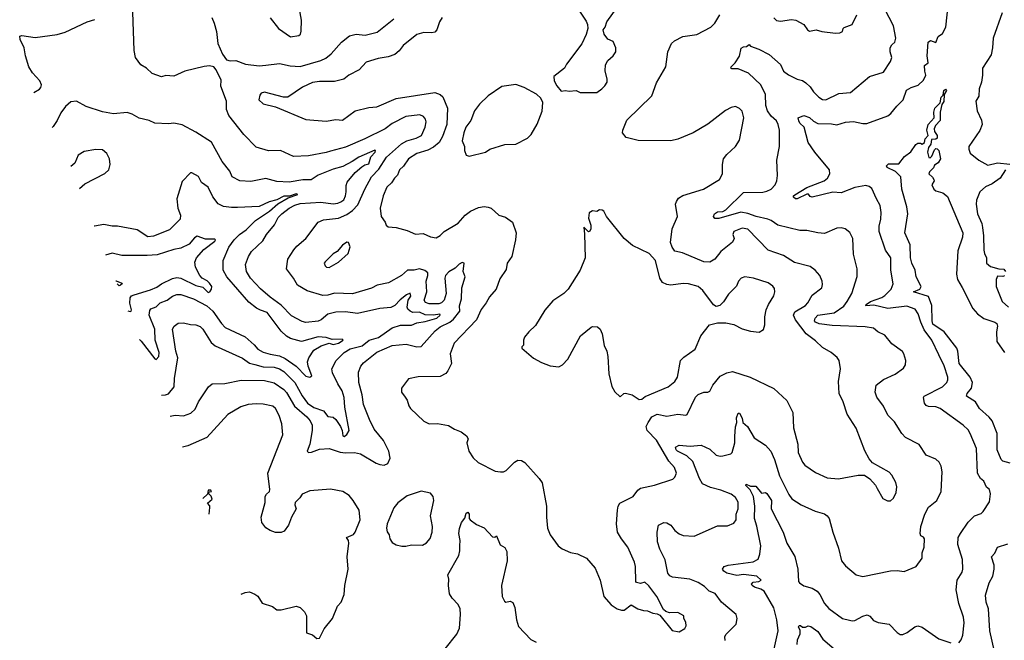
# Model space of a CAD drawing. Extents: x 1245432 to 1420865, y 606325 to 671314.
# Tile 6 of 256: x 1260951 to 1268125, y 632197 to 636719. Entities that reach past the tile are written whole.
import ezdxf

# ---------------------------------------------------------------- set-up
doc = ezdxf.new("R2010")
doc.units = 0

msp = doc.modelspace()

# ---------------------------------------------------------------- linework, layer by layer
at = {"layer": '0CON20XD'}
for points in [[(1264958.8, 636888.8), (1265078.3, 636708.3), (1265088, 636685), (1265090, 636655), (1265078.8, 636611.2), (1265045.8, 636544.2), (1264934.2, 636395.8), (1264920, 636365), (1264843.3, 636305), (1264846.2, 636275), (1264865, 636237.5), (1264895, 636197.5), (1264927, 636203), (1264955, 636197.5), (1265005, 636202.5), (1265035, 636190), (1265155, 636190)], [(1262775, 636733.3), (1262837.5, 636655), (1262925, 636594.4), (1262986.1, 636603.9), (1262995.9, 636614.1), (1263002, 636635), (1263004.4, 636715), (1262985, 636822.5)], [(1265155, 636190), (1265193.3, 636215), (1265215, 636236.7), (1265231.2, 636265), (1265232, 636285), (1265215.9, 636345.9), (1265218.8, 636391.2), (1265235, 636421.2), (1265274, 636455), (1265293.3, 636485), (1265293.3, 636515), (1265275, 636560), (1265235, 636577.5), (1265210, 636615), (1265203.3, 636645), (1265216.7, 636665), (1265230, 636705), (1265305, 636807.5)], [(1266552.5, 636317.5), (1266615, 636285.6), (1266655, 636275.8), (1266679.8, 636259.8), (1266711.3, 636231.3), (1266735, 636194.2), (1266772.5, 636155), (1266798.9, 636138.9), (1266825, 636135.6), (1266918.7, 636181.3), (1267005, 636190), (1267143.3, 636305), (1267245, 636336.7), (1267295.8, 636415), (1267304.2, 636445), (1267292.5, 636485), (1267292.9, 636515), (1267304.2, 636535), (1267327.5, 636555), (1267334.2, 636585), (1267316.7, 636675), (1267255, 636796)], [(1267792.3, 632177.7), (1267809.1, 632200.9), (1267821.9, 632235), (1267833.3, 632325), (1267828.1, 632365), (1267794.2, 632465), (1267772.9, 632565), (1267781.1, 632635), (1267817.5, 632692.5), (1267822.5, 632715), (1267820.5, 632785), (1267785.5, 632894.5), (1267789.4, 632945), (1267804.5, 632975.5), (1267861.4, 633058.6), (1267906.7, 633105), (1267955, 633122), (1267971.2, 633135), (1268015.7, 633205), (1268024.2, 633265), (1268015.8, 633295.8), (1267995, 633313.3), (1267975.4, 633355.4), (1267950, 633375), (1267930, 633415), (1267921.5, 633595), (1267876.7, 633705), (1267860.6, 633730.6), (1267825, 633765.7), (1267656.7, 633886.7), (1267625, 633897.8), (1267571.7, 633901.7), (1267555, 633908.8), (1267544, 633925), (1267536.2, 633965), (1267541.2, 633975), (1267675, 634043.3), (1267705.6, 634075), (1267713.1, 634095), (1267712.2, 634115), (1267686.7, 634196.7), (1267648, 634278), (1267595.6, 634385), (1267540.4, 634460.4), (1267515.3, 634515), (1267496.9, 634576.9), (1267475, 634610), (1267415, 634631.8), (1267275, 634615.4), (1267175, 634639), (1267116.7, 634635), (1267119.2, 634645), (1267148.6, 634665), (1267231.9, 634695), (1267255, 634710), (1267301.5, 634755), (1267316, 634795), (1267298.5, 634895), (1267297.5, 634985), (1267259.3, 635039.3), (1267212.9, 635175), (1267212.1, 635215), (1267224.4, 635265), (1267228, 635315), (1267220.8, 635365), (1267194.4, 635415), (1267158.3, 635488.3), (1267140, 635505), (1267115, 635510), (1267035, 635496.4), (1266935, 635458.8), (1266875, 635462.7), (1266725.8, 635425.8), (1266710.9, 635430.9), (1266697.9, 635447.9), (1266685, 635449.1), (1266616.3, 635413.7), (1266603.9, 635413.9), (1266588.5, 635425), (1266589.5, 635435), (1266598.1, 635441.9), (1266685, 635496.4), (1266811.4, 635545), (1266835.6, 635565), (1266854.3, 635595), (1266851.4, 635625), (1266744.5, 635755), (1266695.6, 635825), (1266665.3, 635935), (1266634.4, 635965), (1266627.2, 635982.8), (1266622.5, 636005), (1266665, 636020.5), (1266705, 636006.2), (1266735, 635979.2), (1266765, 635963.6), (1266865, 635960), (1266905, 635952.7), (1266966.9, 635973.1), (1267025, 635977.5), (1267095, 635962.2), (1267123.4, 635963.4), (1267275, 636019.5), (1267298.5, 636035), (1267340.9, 636089.1), (1267387.1, 636135), (1267412, 636205), (1267446, 636225), (1267497.3, 636242.7), (1267535, 636279.2), (1267552.2, 636315), (1267544.5, 636345), (1267544.2, 636385), (1267570.8, 636405), (1267561.9, 636455), (1267568.8, 636555), (1267588, 636568), (1267625, 636553.8), (1267643.9, 636596.1), (1267675, 636618.8), (1267697.9, 636665), (1267718.7, 636845)], [(1261054.1, 636189), (1261096.4, 636213.6), (1261105.8, 636225), (1261110, 636245), (1261098, 636275), (1261045, 636332), (1261018.6, 636375), (1260994.4, 636455), (1260984.3, 636515), (1260953.8, 636575), (1260951.2, 636598.8), (1260966.1, 636603.9), (1261065, 636590.8), (1261225, 636611.9), (1261281.9, 636628.1), (1261443.3, 636705), (1261499.1, 636720.9)], [(1262047.2, 633829.2), (1262085, 633837.5), (1262145, 633831.5), (1262199.2, 633850.8), (1262229.7, 633880.3), (1262253.3, 633935), (1262325.8, 634045), (1262354.3, 634065.7), (1262445, 634067.1), (1262565, 634093.5), (1262735, 634089.6), (1262805, 634072.7), (1262875.4, 634025), (1262895, 634003.6), (1262954.2, 633904.2), (1263043.1, 633825), (1263066.8, 633795), (1263081.8, 633765), (1263082.7, 633725), (1263066.2, 633625), (1263045.8, 633575), (1263054.6, 633564.6), (1263077.6, 633567.6), (1263135, 633589.3), (1263205, 633595.4), (1263285, 633566.7), (1263325, 633562), (1263390, 633565), (1263435, 633555.4), (1263547.6, 633487.6), (1263575, 633477.5), (1263605.8, 633474.2), (1263634.2, 633485.8), (1263649.2, 633525), (1263640, 633575), (1263602.4, 633652.4), (1263533.3, 633735), (1263498.9, 633805), (1263456.7, 633915), (1263446.5, 633985), (1263421.1, 634075), (1263418.7, 634151.3), (1263436.2, 634193.8), (1263455, 634220), (1263553.1, 634296.9), (1263665, 634346.1), (1263766.3, 634353.7), (1263845.4, 634334.6), (1263875, 634338.2), (1263977.7, 634452.3), (1264015, 634480), (1264085, 634514.1), (1264112.2, 634537.8), (1264157.4, 634595), (1264156.2, 634635), (1264171.1, 634685), (1264172.2, 634765), (1264196.5, 634845), (1264181.5, 634885), (1264188.8, 634945), (1264175, 634948.8), (1264152.1, 634937.9), (1264125, 634908.8), (1264077.7, 634882.3), (1264052.9, 634855), (1264048.9, 634835), (1264058.4, 634725), (1264042.8, 634675), (1264025, 634657.2), (1264005, 634648.8), (1263935, 634649.3), (1263907.6, 634657.6), (1263897.5, 634675), (1263917.8, 634735), (1263913.5, 634815), (1263925.7, 634855), (1263924.2, 634875), (1263901.7, 634891.7), (1263865, 634904.4), (1263825, 634893.1), (1263775.7, 634894.3), (1263732.5, 634855), (1263637.6, 634802.4), (1263555, 634784.4), (1263515, 634762.2), (1263375, 634722.7), (1263245, 634726.8), (1263195, 634711.1), (1263159.1, 634709.1), (1263045, 634742.5), (1262974.2, 634785), (1262947.1, 634835), (1262894.3, 634905), (1262905.7, 634975), (1262947.4, 635042.6), (1262970.2, 635069.8), (1263037.1, 635125), (1263126.9, 635243.1), (1263165, 635260.5), (1263275, 635273.2), (1263335, 635300), (1263375, 635327.8), (1263415, 635369.5), (1263465, 635484.2), (1263513.2, 635575), (1263568.7, 635631.3), (1263622.4, 635717.6), (1263732.2, 635815), (1263772.5, 635837.5), (1263840.8, 635855), (1263879.2, 635875), (1263906.5, 635935), (1263912.2, 635975), (1263908.1, 635995), (1263892, 636015), (1263865.3, 636025.3), (1263765, 636012.8), (1263665, 635962.9), (1263615, 635923.2), (1263465, 635850.6), (1263325, 635790.3), (1263215, 635762.3), (1263185, 635751.1), (1263055, 635727.1), (1262945, 635722.7), (1262852.5, 635765), (1262765, 635764.2), (1262675, 635791.2), (1262583.6, 635883.6), (1262475, 636022), (1262458.8, 636065), (1262458.6, 636125), (1262415.8, 636235), (1262419.3, 636279.3), (1262382.5, 636355), (1262365, 636375.8), (1262335, 636384.3), (1262295, 636379.4), (1262154.5, 636345.5), (1262075, 636307.5), (1262015, 636313.3), (1261985, 636304), (1261917.3, 636327.3), (1261875.5, 636365.5), (1261835, 636390.8), (1261794.2, 636445), (1261784.1, 636495.9), (1261774.4, 636775)], [(1262351.4, 636735), (1262369.2, 636695), (1262384.3, 636634.3), (1262395.7, 636545), (1262428, 636468), (1262457, 636427), (1262485, 636420), (1262525, 636421.2), (1262595.5, 636395.5), (1262695, 636383.8), (1262745, 636388.5), (1262845, 636400.5), (1262922.2, 636382.2), (1262995, 636377.5), (1263145, 636422.5), (1263180.9, 636439.1), (1263219.9, 636470.1), (1263295, 636555.6), (1263355, 636601.1), (1263403.2, 636613.2), (1263467.7, 636607.7), (1263555, 636629.1), (1263676.9, 636725)], [(1264029.4, 636735), (1264009.4, 636705), (1263990, 636645), (1263975, 636629.2), (1263955, 636624.4), (1263895, 636626.5), (1263845, 636611.9), (1263745, 636531.9), (1263715, 636492), (1263683.8, 636465), (1263635, 636449.5), (1263562.2, 636437.8), (1263475, 636408.8), (1263424.2, 636355), (1263350, 636315), (1263312.5, 636285), (1263245, 636269.2), (1263135, 636268.2), (1263085, 636261.3), (1263012.3, 636227.7), (1262905, 636155.7), (1262874.4, 636154.4), (1262735, 636191.5), (1262710, 636185), (1262700.3, 636169.7), (1262694, 636135), (1262725, 636106), (1262815, 636084), (1263035, 635992.9), (1263185, 635980.8), (1263255, 635992.5), (1263302.3, 635987.7), (1263395.7, 636054.3), (1263495, 636078.6), (1263552.5, 636085), (1263695, 636144.6), (1263975, 636188.9), (1264014.1, 636174.1), (1264035, 636156.9), (1264066.9, 636075), (1264063.4, 635955), (1264032.7, 635867.3), (1264008, 635825), (1263965, 635791.6), (1263925, 635769.4), (1263845, 635743.8), (1263784.7, 635705.3), (1263747.8, 635652.2), (1263718.9, 635625), (1263702.6, 635587.4), (1263680.9, 635565), (1263660.5, 635529.5), (1263625, 635500), (1263598.5, 635435), (1263576.5, 635345), (1263585.8, 635285), (1263613.3, 635245), (1263621.7, 635221.7), (1263635, 635210), (1263695, 635206), (1263775, 635183.1), (1263835, 635156.7), (1263890.3, 635160.3), (1263945, 635136.5), (1263985, 635130), (1264015, 635146.2), (1264044.2, 635175.8), (1264145, 635237.5), (1264197.8, 635295), (1264235.9, 635324.1), (1264295, 635351.1), (1264335, 635357.5), (1264365, 635353.1), (1264386.7, 635345), (1264441.2, 635295), (1264490.7, 635280.7), (1264541.2, 635245), (1264568.8, 635165), (1264563.8, 635115), (1264537.3, 634992.7), (1264503.3, 634945), (1264495, 634900), (1264448.8, 634831.2), (1264422, 634755), (1264375, 634700), (1264350.8, 634655), (1264312.6, 634607.4), (1264278.8, 634531.2), (1264116.8, 634363.2), (1264087.1, 634285), (1264096.7, 634215), (1264070, 634160), (1264055, 634142), (1264015, 634118), (1263855, 634116), (1263785, 634103.3), (1263733.8, 634035), (1263733.8, 634005), (1263758.6, 633968.6), (1263775, 633947.5), (1263785.7, 633905), (1263797.5, 633885), (1263895, 633793.8), (1263935, 633773.3), (1263995, 633777.5), (1264075, 633762.5), (1264120, 633735), (1264167, 633717), (1264206.4, 633686.4), (1264217.5, 633665), (1264210, 633635), (1264222.5, 633575), (1264255, 633527.5), (1264291.7, 633491.7), (1264415, 633430), (1264455, 633423.3), (1264475, 633423.3), (1264495, 633433.3), (1264555.8, 633494.2), (1264581.2, 633508.8), (1264607.3, 633507.3), (1264631.4, 633491.4), (1264735.9, 633375.9), (1264756.7, 633345), (1264790, 633175), (1264788.1, 633095), (1264797.1, 633015), (1264815.8, 632965), (1264875, 632886), (1264902.4, 632862.4), (1264963.6, 632836.4), (1265015, 632827.5), (1265080, 632795), (1265143.6, 632723.6), (1265181.2, 632635), (1265206, 632515), (1265261.2, 632455), (1265305, 632426), (1265335, 632416.2), (1265355, 632417.5), (1265405, 632456.2), (1265455, 632426.7), (1265495, 632413.8), (1265525, 632412.5), (1265565, 632393.3), (1265595, 632390), (1265615, 632380), (1265705, 632267.5), (1265755, 632257.5), (1265796.4, 632283.6), (1265807.5, 632302.5), (1265805, 632330), (1265790, 632355), (1265790, 632375), (1265745, 632400), (1265685, 632397.5), (1265657.5, 632407.5), (1265641.2, 632421.2), (1265594.2, 632515), (1265535, 632594), (1265505, 632620), (1265475, 632610), (1265445, 632617.5), (1265440, 632625), (1265438.6, 632735), (1265431.4, 632765), (1265380.8, 632875), (1265336, 632936), (1265305.9, 632985.9), (1265298.1, 633045), (1265305.6, 633145), (1265312.2, 633175), (1265324.2, 633195), (1265420, 633245), (1265455, 633291.2), (1265473.3, 633305), (1265575, 633327.1), (1265709.1, 633370.9), (1265724, 633385), (1265735.8, 633415), (1265722.9, 633455), (1265681.5, 633501.5), (1265591.6, 633655), (1265523.5, 633725), (1265516.2, 633755), (1265530, 633785), (1265557.5, 633825), (1265595, 633844.2), (1265665, 633831.2), (1265745, 633843.8), (1265805, 633838.5), (1265815, 633843.3), (1265875, 633967.5), (1265895, 633987.1), (1265934.5, 634005.5), (1265965, 634004.3), (1265978.7, 634011.3), (1266001.9, 634055), (1266055, 634121.9), (1266103.3, 634145), (1266145, 634155.6), (1266274, 634114), (1266445, 634031.2), (1266541.2, 633945), (1266585, 633857.5), (1266588.1, 633745), (1266621.4, 633625), (1266623.5, 633565), (1266654.6, 633494.6), (1266672.4, 633472.4), (1266748.6, 633418.6), (1266835, 633381.1), (1266915.7, 633374.3), (1267060.5, 633399.5), (1267105, 633401.2), (1267144.2, 633374.2), (1267185, 633326.7), (1267197.5, 633302.5), (1267240.7, 633230.7), (1267273, 633213), (1267295, 633212.5), (1267318.3, 633231.7), (1267336, 633275), (1267340.8, 633315), (1267335, 633347.5), (1267305, 633401.2), (1267285, 633422), (1267165, 633491.2), (1267139.4, 633519.4), (1267107.4, 633577.4), (1267045, 633743.3), (1266979.2, 633845), (1266951.1, 633935), (1266921.8, 633995), (1266916.6, 634083.4), (1266930.8, 634175), (1266921.4, 634235), (1266907.2, 634257.2), (1266862, 634295), (1266800.9, 634330.9), (1266749.9, 634379.9), (1266679.9, 634429.9), (1266602.8, 634532.8)], [(1266602.8, 634532.8), (1266587.9, 634565), (1266598.9, 634591.1), (1266675, 634635.5), (1266694, 634656), (1266725, 634710.8), (1266794.2, 634765.8), (1266800.5, 634789.5), (1266798.6, 634815), (1266780.8, 634855), (1266746, 634895), (1266709.8, 634919.8), (1266595, 634950), (1266515, 635000.6), (1266405, 635040), (1266255, 635193.8), (1266215, 635200), (1266155, 635175.7), (1266145.7, 635155), (1266157.5, 635125), (1266145, 635098.8), (1266060.3, 635029.7), (1266015, 634974), (1265978.8, 634951.2), (1265935, 634954.6), (1265780.3, 635020.3), (1265725, 635031.5), (1265705, 635061.1), (1265692.5, 635095), (1265703.6, 635195), (1265742.5, 635285), (1265729.2, 635375), (1265735.7, 635395), (1265751.3, 635418.7), (1265782.6, 635437.4), (1265933.8, 635485), (1266050, 635555), (1266071.4, 635595), (1266070.6, 635665), (1266079.2, 635705), (1266102.4, 635737.6), (1266166, 635795), (1266195, 635842.5), (1266226, 636005), (1266213.9, 636053.9), (1266195, 636072.5), (1266165, 636086.7), (1266135, 636078.8), (1266092.7, 636057.3), (1265965, 635958), (1265857.5, 635895), (1265745, 635848), (1265695, 635837.5), (1265457.9, 635837.9), (1265370.6, 635860.6), (1265344, 635895), (1265344.6, 635915.4), (1265373.8, 635986.2), (1265555.6, 636165), (1265591.3, 636258.7), (1265657.5, 636375), (1265673.8, 636485), (1265700, 636545), (1265722.5, 636565), (1265782.7, 636597.3), (1265885, 636612), (1265986.7, 636665), (1266016.7, 636695), (1266052, 636755)], [(1266445, 636733.3), (1266465, 636712.9), (1266495, 636708), (1266575, 636722), (1266605, 636715.7), (1266663.3, 636685), (1266690, 636645), (1266705, 636636.2), (1266755, 636646.2), (1266794.2, 636634.2), (1266895, 636621.2), (1266926.1, 636623.9), (1266945, 636632.5), (1266950, 636655), (1266957.7, 636662.3), (1267016.7, 636685), (1267049.4, 636755)], [(1268109.5, 636770.5), (1268044.5, 636585), (1268039.5, 636515), (1268027.7, 636462.3), (1267965.5, 636365), (1267966.8, 636315), (1267958.9, 636265), (1267941.8, 636215), (1267938.3, 636161.7), (1267916, 636125), (1267927.1, 636055), (1267957.6, 635987.6), (1267963.1, 635955), (1267947.3, 635912.7), (1267867.2, 635795), (1267865.4, 635775), (1267876.7, 635746.7), (1267938.6, 635695), (1268005, 635659.4), (1268075, 635676.9), (1268164.2, 635665.8)], [(1266090, 632195), (1266088.3, 632221.7), (1266095, 632240), (1266170, 632315), (1266178, 632355), (1266170, 632385), (1266063.7, 632473.7), (1266018.1, 632538.1), (1265975, 632555.4), (1265939.7, 632589.7), (1265895, 632618.2), (1265833.1, 632643.1), (1265706.9, 632656.9), (1265686.9, 632666.9), (1265673.8, 632685), (1265652.6, 632782.6), (1265615, 632862), (1265597.7, 632915), (1265594.5, 632985), (1265606.2, 633035), (1265645, 633054.2), (1265665, 633053.1), (1265694.2, 633035), (1265725, 632996.9), (1265755, 632971.5), (1265785, 632960.5), (1265865.5, 632954.5), (1266035, 633030), (1266108.3, 633031.7), (1266155, 633050), (1266170, 633075), (1266171.9, 633115), (1266186.4, 633155), (1266185, 633202.5), (1266165, 633238.6), (1266135, 633261.5), (1266060.4, 633290.4), (1265985, 633309.3), (1265926.8, 633336.8), (1265903.6, 633375), (1265855, 633500.8), (1265810.7, 633540.7), (1265744.5, 633575), (1265732.9, 633585), (1265729.4, 633605), (1265755, 633620), (1265835, 633610.6), (1265915, 633618.8), (1265979.8, 633589.8), (1266025, 633546.9), (1266055, 633539.4), (1266075, 633541.1), (1266133.3, 633555), (1266141.4, 633565), (1266162.5, 633635), (1266162.4, 633682.4), (1266167.2, 633752.8), (1266176, 633785), (1266172.3, 633817.7), (1266185, 633852.5), (1266195, 633852.5), (1266214.3, 633815), (1266218.9, 633785), (1266254.5, 633754.5), (1266302.2, 633672.2), (1266385, 633617.8), (1266424.6, 633574.6), (1266450, 633515), (1266486.5, 633395), (1266555, 633258.8), (1266577.2, 633227.2), (1266644.6, 633184.6), (1266747.8, 633137.8), (1266815, 633119.4), (1266834.5, 633104.5), (1266847.5, 633085), (1266874.5, 632984.5), (1266917.3, 632867.3), (1266938.8, 632775), (1266968.6, 632738.6), (1267044.2, 632674.2), (1267095, 632662.9), (1267295, 632703.1), (1267345, 632706), (1267395, 632698), (1267482.5, 632735), (1267525.6, 632794.4), (1267526, 632835), (1267540.8, 632875), (1267542.5, 632935), (1267535, 632947.5), (1267517.1, 632957.1), (1267511.1, 632975), (1267515.5, 633025), (1267545, 633116.7), (1267573, 633167), (1267634.1, 633215.9), (1267665, 633280), (1267672.5, 633425), (1267664.2, 633465), (1267649.2, 633495), (1267625, 633515.8), (1267555, 633546), (1267505, 633622.5), (1267405.3, 633675.3), (1267378.1, 633705), (1267325, 633788.8), (1267275, 633837.5), (1267244.1, 633904.1), (1267195, 633967.5), (1267184.2, 634005), (1267192, 634055), (1267245, 634097.1), (1267330, 634135), (1267390.3, 634179.7), (1267405.8, 634205), (1267408, 634235), (1267393.8, 634285), (1267382.3, 634302.3), (1267305, 634356.2), (1267255, 634421.2), (1267202.5, 634445), (1267172.5, 634472.5), (1267111.7, 634481.7), (1266870.2, 634490.2), (1266775, 634503.4), (1266750, 634515), (1266742.7, 634525), (1266746.2, 634545), (1266765, 634565.3), (1266885, 634582), (1266955, 634632.2), (1266980.9, 634665), (1267013.3, 634725), (1267053, 634847), (1267052.9, 634905), (1267025, 635010), (1267022, 635125), (1266999.1, 635169.1), (1266965.8, 635195.8), (1266935, 635203.1), (1266905, 635200), (1266815, 635161.9), (1266765.7, 635165.7), (1266685, 635184.2), (1266635, 635182.2), (1266475, 635221.2), (1266425.7, 635255), (1266400.8, 635265), (1266315.6, 635285.6), (1266255, 635308.1), (1266205, 635316.8), (1266045, 635270), (1266015, 635270), (1266006.2, 635285), (1266012, 635305), (1266035, 635319.4), (1266075, 635321.4), (1266096.2, 635333.8), (1266225, 635458.9), (1266366.4, 635463.6), (1266395, 635468.9), (1266425.8, 635485), (1266454.3, 635515), (1266466.5, 635545), (1266471.9, 635585), (1266467.1, 635695), (1266487.1, 635795), (1266487.1, 635915), (1266477.1, 635955), (1266465, 635982.9), (1266425, 636015.4), (1266399.3, 636055), (1266388.1, 636095), (1266384.3, 636175), (1266350.3, 636245), (1266260.5, 636330.5), (1266185, 636361.2), (1266140.3, 636360.3), (1266132.2, 636365), (1266133.8, 636375), (1266162.9, 636405), (1266195, 636453.8), (1266208.3, 636511.7), (1266225, 636521.2), (1266247, 636523), (1266265, 636537.5), (1266276.4, 636526.4), (1266335, 636505.5), (1266411.4, 636465), (1266495, 636392.5), (1266517.1, 636345), (1266552.5, 636317.5)], [(1264225, 635723.8), (1264345, 635753.8), (1264377.5, 635775), (1264485, 635810), (1264565, 635812), (1264651.2, 635855), (1264676.6, 635883.4), (1264722.4, 635957.6), (1264758.3, 636051.7), (1264762, 636115), (1264747.9, 636147.9), (1264715.5, 636175.5), (1264625.5, 636225.5), (1264565, 636246), (1264465, 636232), (1264363.8, 636165), (1264300, 636105), (1264265, 636056.2), (1264237.5, 635985), (1264202.2, 635935), (1264186.5, 635895), (1264175.8, 635835.8), (1264190.8, 635795), (1264191.2, 635765), (1264205, 635732.5), (1264225, 635723.8)], [(1268167.9, 633487.9), (1268113, 633503), (1268100.8, 633515), (1268071.8, 633585), (1268072.4, 633705), (1268035.7, 633795.7), (1268013.8, 633823.8), (1267942.7, 633885), (1267915.5, 633935), (1267849.4, 633975), (1267853.3, 633995), (1267885.5, 634035), (1267892.7, 634075), (1267875.3, 634115), (1267796.7, 634215), (1267786.6, 634305), (1267778.2, 634325), (1267685.4, 634445.4), (1267605, 634501.5), (1267599.2, 634525), (1267595.7, 634635.7), (1267573.3, 634703.3), (1267464, 634735), (1267508.1, 634755), (1267519.2, 634775), (1267482, 634845), (1267475.7, 634895), (1267452, 634945), (1267441.4, 634985), (1267437.9, 635077.9), (1267399.2, 635165), (1267422.3, 635305), (1267415.5, 635355), (1267378.8, 635485), (1267370, 635575), (1267332.2, 635612.2), (1267272.3, 635642.3), (1267266.4, 635655), (1267281.8, 635668.2), (1267355, 635670), (1267398.3, 635721.7), (1267443, 635757), (1267480.7, 635809.3), (1267495, 635820), (1267515, 635820), (1267525, 635812.5), (1267543.3, 635825), (1267548.9, 635851.1), (1267570.5, 635875), (1267560.8, 635915), (1267570, 635955), (1267612.5, 636005), (1267611.4, 636045), (1267617.6, 636075), (1267657, 636113), (1267665, 636153.8), (1267679.7, 636170.3), (1267685, 636203.8), (1267695, 636212.2), (1267703.1, 636203.1), (1267686.7, 636173.3), (1267685, 636124.2), (1267669.6, 636100.4), (1267656.6, 636045), (1267657.8, 635985), (1267622.3, 635947.7), (1267613.5, 635925), (1267616.2, 635905), (1267634.6, 635875), (1267635.8, 635855), (1267625, 635848.1), (1267594.7, 635845.3), (1267588.7, 635811.3), (1267571.9, 635788.1), (1267563.8, 635755), (1267574.4, 635715), (1267585, 635713.3), (1267596.1, 635723.9), (1267615, 635770), (1267625, 635780), (1267635, 635777.5), (1267647.5, 635765), (1267658.8, 635705), (1267643, 635677), (1267615, 635660), (1267609.7, 635640.3), (1267580.5, 635609.5), (1267575.8, 635595), (1267602, 635572), (1267611.2, 635555), (1267613.3, 635545), (1267596.7, 635515), (1267612, 635485), (1267625, 635473.1), (1267676.8, 635456.8), (1267711.2, 635431.2), (1267823.1, 635165), (1267820.8, 635135), (1267786.7, 635035), (1267776.9, 634865), (1267782.9, 634825), (1267816.7, 634766.7), (1267894.5, 634615), (1267928.1, 634575), (1267975, 634540.8), (1268056, 634515), (1268071.2, 634505), (1268075.8, 634485), (1268067.1, 634445), (1268069.6, 634375), (1268126.9, 634295)], [(1261985.5, 633983.3), (1262014.6, 633985.4), (1262035, 633992.7), (1262076.1, 634043.9), (1262077.9, 634105), (1262103.1, 634255), (1262088.6, 634305), (1262065.7, 634464.3), (1262076, 634485), (1262105, 634508.8), (1262145, 634511.4), (1262195, 634497.8), (1262235, 634495.7), (1262265, 634483.1), (1262284.4, 634465), (1262347.1, 634367.1), (1262375, 634341.9), (1262575, 634253.2), (1262625.6, 634215.6), (1262665.5, 634205.5), (1262725, 634189.1), (1262805, 634188.4), (1262845, 634175.2), (1262876.8, 634156.8), (1262955.7, 634075), (1263008.2, 633978.2), (1263048, 633925), (1263095, 633894.2), (1263165, 633868.8), (1263195, 633828.1), (1263235, 633823.5), (1263255, 633806.5), (1263287.8, 633755), (1263300.4, 633725), (1263305, 633686.7), (1263315, 633681.4), (1263335, 633697.5), (1263350.4, 633725), (1263320, 633895), (1263316.2, 633965), (1263300.6, 634015), (1263268.7, 634065), (1263229.5, 634145), (1263225.6, 634175), (1263257.8, 634235), (1263315, 634293.8), (1263358.5, 634321.5), (1263406.9, 634333.1), (1263446.3, 634343.7), (1263496.2, 634383.8), (1263565, 634402.6), (1263665, 634472.7), (1263725, 634492.1), (1263805, 634493.5), (1263845, 634510.6), (1263905, 634519.2), (1263989.5, 634545), (1264014, 634565), (1264013.1, 634573.1), (1263965, 634566.4), (1263905, 634568), (1263865, 634587.5), (1263815, 634584.8), (1263795, 634594.7), (1263779.2, 634609.2), (1263773.4, 634625), (1263781.9, 634675), (1263801, 634705), (1263795, 634725.4), (1263769.2, 634715), (1263722.7, 634677.3), (1263685, 634635.5), (1263655, 634621.2), (1263575, 634615.4), (1263411.5, 634578.5), (1263325, 634589.4), (1263255, 634588.8), (1263197.3, 634572.7), (1263147.7, 634532.3), (1263125, 634521.5), (1263035, 634512.1), (1263008.9, 634518.9), (1262932.4, 634562.4), (1262855, 634639.5), (1262776.4, 634696.4), (1262705, 634758.5), (1262633.3, 634835), (1262602.5, 634885), (1262595.4, 634935), (1262617.3, 634992.7), (1262640.5, 635029.5), (1262723.3, 635106.7), (1262748.9, 635155), (1262806.9, 635225), (1262835, 635276.7), (1262861.5, 635305), (1262914.5, 635345), (1262955, 635367.4), (1262995, 635379.3), (1263145, 635388.8), (1263235, 635377), (1263268.4, 635381.6), (1263292, 635392), (1263312.6, 635407.4), (1263324.6, 635435), (1263330.8, 635465), (1263329.8, 635510.2), (1263338.2, 635535), (1263394.9, 635605.1), (1263442.8, 635647.2), (1263465, 635660.7), (1263495, 635668.7), (1263509.3, 635720.7), (1263540.4, 635755), (1263543.8, 635765), (1263539.1, 635769.1), (1263422.8, 635717.2), (1263374.5, 635685), (1263305, 635650), (1263235, 635631), (1263125, 635586.5), (1263075, 635552.9), (1263015, 635553.5), (1262915, 635534.4), (1262825, 635541.2), (1262745, 635561.8), (1262635, 635540.8), (1262555, 635544.4), (1262499.2, 635575), (1262482.5, 635615), (1262426.3, 635686.3), (1262347.9, 635827.9), (1262235, 635900.6), (1262135, 635954), (1262075, 635966), (1262035, 635960), (1261935, 635966.2), (1261895.7, 635985.7), (1261821.5, 636001.5), (1261771.7, 636031.7), (1261735, 636042.5), (1261635, 636034.2), (1261555, 636047.3), (1261435, 636088), (1261365, 636125.7), (1261325, 636120), (1261283.9, 636086.1), (1261250.5, 636039.5), (1261225.4, 635984.6), (1261195, 635940.8), (1261187.2, 635932.8)], [(1261386.2, 635490.3), (1261425, 635523.8), (1261572.4, 635597.6), (1261600.8, 635625), (1261610.8, 635665), (1261605.8, 635705), (1261586, 635745), (1261555, 635770), (1261505, 635772.5), (1261420.5, 635759.5), (1261377.3, 635732.7), (1261353.1, 635675), (1261325, 635649.2), (1261323.9, 635648.9)], [(1261822.9, 634389.4), (1261836.7, 634376.7), (1261935, 634247.1), (1261946.6, 634243.4), (1261964.1, 634265), (1261967.5, 634295), (1261938.7, 634385), (1261936.6, 634465), (1261895.3, 634565), (1261898.9, 634601.1), (1261907, 634613), (1261945, 634627.1), (1261975, 634656.2), (1262025, 634674.6), (1262065, 634705.4), (1262095, 634717.7), (1262125, 634716), (1262218.1, 634685), (1262315, 634634.1), (1262357.5, 634595), (1262420.4, 634505), (1262447.3, 634477.3), (1262595, 634407.5), (1262659, 634349), (1262685, 634318.5), (1262725, 634297.1), (1262775, 634281.1), (1262845, 634268.8), (1262885, 634250.8), (1262965, 634194.1), (1263035, 634122.3), (1263065.8, 634114.2), (1263078.8, 634125), (1263052.7, 634195), (1263048.9, 634225), (1263057.1, 634255), (1263095, 634310.8), (1263147.8, 634342.2), (1263205, 634360.9), (1263235, 634353.6), (1263275, 634361.9), (1263306.7, 634385), (1263301.7, 634391.7), (1263228.6, 634388.6), (1263184, 634404), (1263125, 634407.7), (1263005, 634374.4), (1262925, 634395.4), (1262895, 634413.1), (1262855, 634450), (1262755, 634585.3), (1262705, 634602.6), (1262676, 634616), (1262621.5, 634661.5), (1262461.5, 634845), (1262432.5, 634895), (1262434.6, 634965), (1262475, 635061.9), (1262513.2, 635115), (1262553.2, 635155), (1262601.5, 635188.5), (1262669.2, 635255), (1262770, 635325), (1262832.5, 635377.5), (1262908.3, 635421.7), (1262977.5, 635445), (1262965, 635450), (1262916.7, 635433.3), (1262875, 635432.6), (1262825, 635406), (1262768.2, 635391.8), (1262695, 635357.7), (1262538.1, 635351.9), (1262495, 635349.7), (1262435, 635357.9), (1262397, 635377), (1262358.1, 635428.1), (1262325, 635500), (1262275, 635533.3), (1262255, 635576), (1262205, 635603.3), (1262195, 635603.3), (1262135, 635540), (1262095.6, 635415), (1262102.5, 635345), (1262123.1, 635295), (1262119.4, 635265), (1262041.7, 635188.3), (1261925, 635141.5), (1261885, 635137.1), (1261806.9, 635186.9), (1261665, 635215.8), (1261625, 635215.8), (1261565, 635226), (1261495.7, 635215.7), (1261494, 635215.6)], [(1268134.3, 635625), (1268095.4, 635564.6), (1268035, 635524.4), (1267987.8, 635502.2), (1267945.3, 635464.7), (1267922.3, 635405), (1267920, 635375), (1267928.5, 635305), (1267960.4, 635235), (1267966.2, 635205), (1267973.8, 635145), (1267975, 635040), (1267979.4, 635015), (1267994.3, 634985), (1267995.7, 634945), (1268025, 634920), (1268085.7, 634904.3), (1268120.8, 634900.8), (1268134.2, 634885)], [(1265465, 633951.2), (1265485, 633954), (1265507.4, 633972.6), (1265675, 634044.4), (1265725, 634082.5), (1265744.6, 634115.4), (1265765.7, 634235), (1265788.9, 634261.1), (1265872.1, 634317.9), (1265914.5, 634415.5), (1265977.5, 634495), (1266035, 634510), (1266095, 634511.4), (1266155, 634497.1), (1266215, 634466.9), (1266275, 634448.6), (1266337.7, 634442.3), (1266369.4, 634460.6), (1266379.4, 634495), (1266379.5, 634555), (1266390.5, 634605), (1266405.6, 634645), (1266445, 634706.7), (1266451.9, 634735), (1266449.3, 634759.3), (1266438, 634778), (1266405, 634801.9), (1266296.8, 634836.8), (1266234.2, 634845.8), (1266207.5, 634835), (1266187.5, 634815), (1266173.6, 634776.4), (1266115, 634720), (1266077.7, 634662.3), (1266052.5, 634637.5), (1266025, 634630), (1266005, 634641.2), (1265928.6, 634745), (1265895, 634774), (1265825, 634794), (1265785.8, 634795.8), (1265695, 634785.7), (1265665, 634789.4), (1265634, 634804), (1265615.4, 634835), (1265582.9, 634965), (1265536.1, 635016.1), (1265415, 635073.3), (1265355.8, 635125.8), (1265226, 635285), (1265207.5, 635325), (1265195, 635332.5), (1265175, 635333.3), (1265155, 635322.5), (1265123.6, 635326.4), (1265099.3, 635310.7), (1265094.2, 635274.2), (1265113, 635223), (1265113.3, 635195), (1265105, 635177.5), (1265095, 635173.3), (1265061.7, 635208.3), (1265066.4, 635156.4), (1265071.2, 634985), (1265035, 634893.3), (1264946.7, 634755), (1264916.7, 634725), (1264835, 634670), (1264777, 634603), (1264709.1, 634490.9), (1264660, 634445), (1264630, 634405), (1264622.5, 634385), (1264621.7, 634348.3), (1264610, 634335), (1264610, 634325), (1264695, 634253.3), (1264752.3, 634222.3), (1264815, 634197.5), (1264879.3, 634190.7), (1264905, 634203.3), (1264945, 634246.7), (1265036.7, 634415), (1265115, 634477.5), (1265125, 634482.5), (1265161.7, 634481.7), (1265180, 634465), (1265195, 634430), (1265208.8, 634345), (1265229.2, 634305), (1265236.9, 634265), (1265242.3, 634137.7), (1265265, 634047.5), (1265287, 634007), (1265325, 633970), (1265352.5, 633995), (1265365, 633998.8), (1265412.5, 633985), (1265465, 633951.2)], [(1261739.4, 634598), (1261755, 634591.8), (1261764.3, 634595.7), (1261765.4, 634604.6), (1261753.9, 634653.9), (1261757, 634693), (1261765, 634706.5), (1261784.5, 634714.5), (1261905, 634749.6), (1261951, 634769), (1261985, 634794), (1262065, 634833.9), (1262095, 634840), (1262125, 634834.6), (1262235, 634781.5), (1262285, 634769.6), (1262325, 634730.6), (1262337.5, 634735), (1262349.5, 634755), (1262350, 634775), (1262335, 634800), (1262316.6, 634816.6), (1262280.5, 634835), (1262264.3, 634854.3), (1262232.5, 634915), (1262228.3, 634951.7), (1262240, 634985), (1262293.3, 635045), (1262373.6, 635105), (1262377.1, 635115), (1262370.6, 635120.6), (1262305, 635121.1), (1262245, 635142.2), (1262225, 635129.4), (1262185, 635083.6), (1262125.3, 635054.7), (1262075, 635045.3), (1261953.4, 635006.6), (1261878.8, 635001.2), (1261695, 635000), (1261625, 635016.9), (1261577.6, 635002.8)], [(1263205, 634913.8), (1263275, 634952.5), (1263343.3, 635015), (1263360, 635065), (1263347.5, 635095), (1263335, 635097.5), (1263304.1, 635075.9), (1263265, 635031.2), (1263235, 635013.3), (1263176.7, 634955), (1263170, 634945), (1263176.7, 634925), (1263186.1, 634916.1), (1263205, 634913.8)], [(1268125, 634852.5), (1268115, 634847.5), (1268075, 634850), (1268064.5, 634825.5), (1268064.6, 634775), (1268110, 634665), (1268155, 634624.4)], [(1261652.4, 634815.4), (1261655, 634815.5), (1261695, 634800), (1261697.5, 634795), (1261685, 634783.8), (1261675, 634780), (1261660.9, 634794.1)], [(1262563.9, 632532.7), (1262594.2, 632545.8), (1262625, 632548.8), (1262665, 632532.5), (1262685, 632517.5), (1262717.7, 632467.7), (1262793.6, 632443.6), (1262825, 632420), (1262855, 632420), (1262965, 632446.2), (1262995, 632436.7), (1263026.7, 632405), (1263040, 632375), (1263041.7, 632251.7), (1263085, 632237.5), (1263115, 632210), (1263135, 632212.5), (1263169.3, 632280.7), (1263230, 632355), (1263267.5, 632445), (1263292.5, 632475), (1263315, 632530), (1263320, 632595), (1263344, 632715), (1263338, 632805), (1263350, 632905), (1263346.7, 632925), (1263333.3, 632945), (1263382.3, 632967.7), (1263395.9, 632984.1), (1263431.2, 633075), (1263423.8, 633145), (1263381.2, 633215), (1263351.2, 633251.2), (1263305, 633281.2), (1263215, 633298.8), (1263065, 633286.2), (1263009.5, 633260.5), (1262993.3, 633235), (1262959.1, 633200.9), (1262955.7, 633185), (1262965.7, 633154.3), (1262932, 633095), (1262908.8, 633035), (1262878.8, 632991.2), (1262855, 632981.2), (1262815, 632981.2), (1262775, 632996.7), (1262745, 633016.7), (1262716.2, 633055), (1262710.8, 633095), (1262738.7, 633201.3), (1262740.8, 633245), (1262748.3, 633261.7), (1262770, 633280), (1262774.3, 633295), (1262759.4, 633415), (1262867.5, 633695), (1262861.2, 633775), (1262840.8, 633835), (1262815.8, 633885), (1262795, 633904), (1262725, 633918.1), (1262675, 633918.9), (1262615, 633914.4), (1262563, 633897), (1262466.6, 633843.4), (1262315, 633675.7), (1262176.7, 633615), (1262136.8, 633605.3)], [(1266447.3, 632135), (1266476.1, 632265), (1266467.9, 632345), (1266445.6, 632434.4), (1266375.4, 632555), (1266349.9, 632569.9), (1266305, 632582.9), (1266288.4, 632595), (1266283.6, 632606.4), (1266295, 632620.2), (1266336.7, 632625), (1266352.9, 632635), (1266322.5, 632665), (1266225, 632675.7), (1266175, 632668), (1266102.5, 632685), (1266080.7, 632700.7), (1266072.5, 632715), (1266082.5, 632735), (1266112.5, 632745), (1266295, 632768.1), (1266331.1, 632788.9), (1266344.5, 632825), (1266350, 632885), (1266321.2, 633028.8), (1266305.7, 633085), (1266306.9, 633175), (1266297.8, 633245), (1266272.5, 633292.5), (1266242.5, 633325), (1266243.3, 633335), (1266275, 633320.5), (1266315, 633320.4), (1266355, 633270), (1266385, 633273.8), (1266395, 633266.7), (1266427.9, 633215), (1266427.1, 633155), (1266514, 632985), (1266541.2, 632905), (1266597.4, 632807.4), (1266620, 632715), (1266626.2, 632625), (1266632, 632615), (1266665, 632594.2), (1266725, 632575.5), (1266761.4, 632555), (1266781.7, 632531.7), (1266814.4, 632465), (1266845, 632429.2), (1266945, 632356), (1266996.1, 632343.9), (1267015, 632338.6), (1267035, 632341.4), (1267095, 632373.3), (1267125, 632381.9), (1267145, 632372.5), (1267172.1, 632342.1), (1267205, 632325.8), (1267285, 632314.2), (1267343, 632253), (1267365, 632238), (1267385, 632239.2), (1267417.2, 632252.8), (1267473.8, 632295), (1267495, 632301.4), (1267525, 632291.9), (1267646.8, 632206.8), (1267735, 632177.1)], [(1262332.6, 633116), (1262337.5, 633165), (1262337, 633177), (1262320, 633195), (1262352.5, 633225), (1262347, 633247), (1262330, 633265), (1262331.7, 633278.3), (1262348.3, 633281.7), (1262345, 633290), (1262325, 633290), (1262318.3, 633261.7), (1262286.6, 633231.1)], [(1263735, 632883.3), (1263765, 632883.8), (1263805, 632893.3), (1263885, 632890), (1263915, 632906.7), (1263941.2, 632938.8), (1263957.5, 632985), (1263959.2, 633025), (1263943.8, 633105), (1263968.8, 633215), (1263963.8, 633245), (1263945, 633270), (1263875, 633282.5), (1263775, 633250), (1263705, 633198), (1263677.3, 633162.7), (1263628.8, 633045), (1263623.8, 633015), (1263628.3, 632988.3), (1263642.5, 632965), (1263646.7, 632935), (1263665, 632910), (1263695, 632893.3), (1263735, 632883.3)], [(1264050.4, 632135), (1264135, 632240.8), (1264155.5, 632285), (1264163.8, 632385), (1264161.1, 632425), (1264146.7, 632456.7), (1264101.1, 632505), (1264082.2, 632535), (1264074.2, 632595), (1264077.1, 632642.9), (1264070.4, 632675), (1264149.4, 632815), (1264158.6, 632848.6), (1264158.1, 632885), (1264159.4, 632925), (1264151.1, 632975), (1264155, 633012.5), (1264169.2, 633055), (1264193.1, 633086.9), (1264205, 633123.3), (1264215, 633130), (1264227, 633117), (1264226.7, 633085), (1264232.5, 633075), (1264280.3, 633040.3), (1264335, 633015.8), (1264395, 632950.8), (1264411.7, 632948.3), (1264425, 632957.5), (1264451.7, 632891.7), (1264485, 632873.3), (1264500.8, 632845), (1264501.9, 632775), (1264460.6, 632595), (1264465.8, 632515.8), (1264482.5, 632482.5), (1264494.1, 632474.1), (1264525, 632481.2), (1264545, 632472.5), (1264558.8, 632435), (1264570.8, 632345), (1264585, 632297.5), (1264675, 632203.8), (1264715, 632184)], [(1268052.2, 632115), (1268019.6, 632265), (1268009.1, 632425), (1267992.2, 632475), (1267987.5, 632525), (1268014.5, 632615), (1268041.1, 632665), (1268050.6, 632715), (1268050, 632745), (1268031.2, 632805), (1268055, 632832), (1268074.6, 632875.4), (1268150.5, 632899.5)], [(1266614.5, 632165.5), (1266618.7, 632201.3), (1266637.3, 632242.7), (1266638, 632268), (1266624, 632295), (1266630, 632305), (1266640, 632305), (1266655, 632292.5), (1266675, 632292.5), (1266695, 632302.5), (1266715, 632297.5), (1266765, 632260.6), (1266803.1, 632205), (1266885, 632135.5)]]:
    msp.add_lwpolyline(points, dxfattribs=at)

doc.saveas('drawing.dxf')
